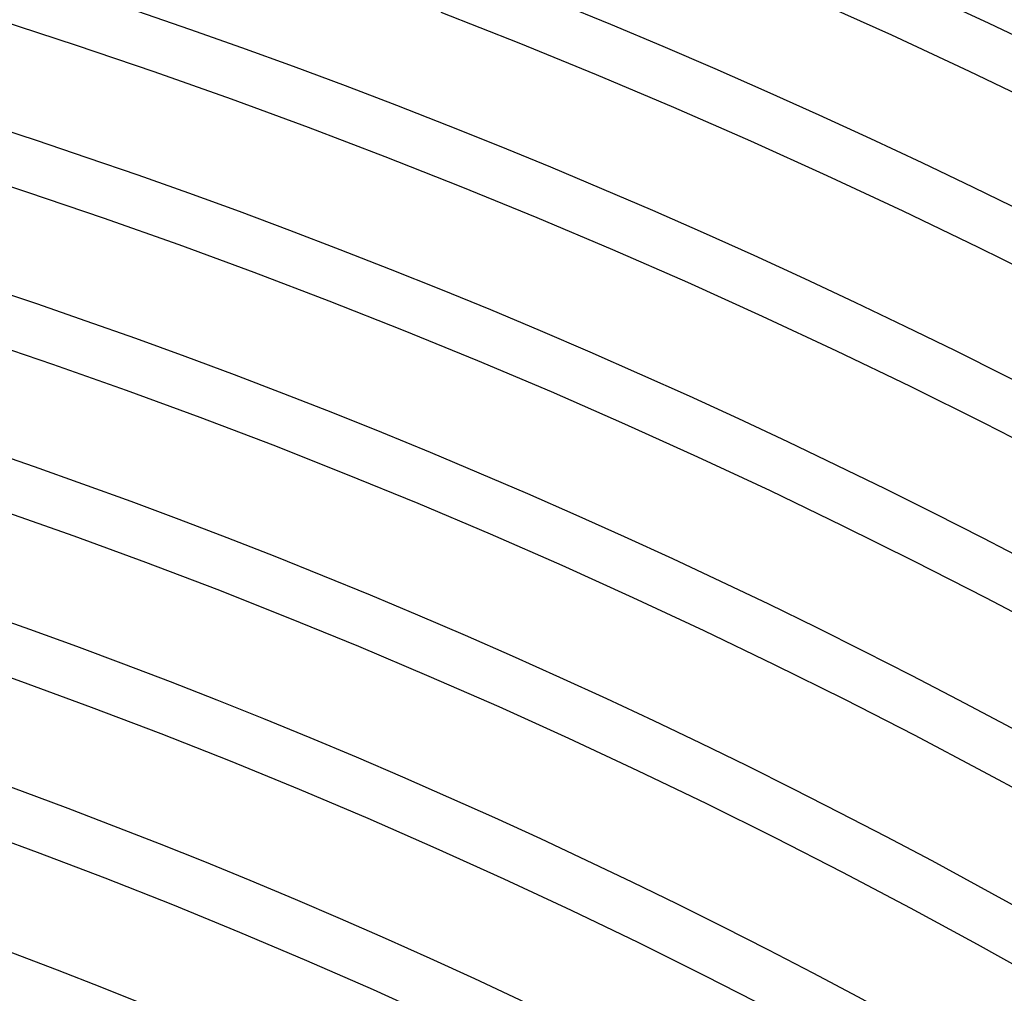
# Model space of a CAD drawing. Header units: millimetres. Extents: x -345 to 345, y -305 to 305.
# Tile 72 of 87: x 81 to 119, y 212 to 250. Entities that reach past the tile are written whole.
import ezdxf

# ---------------------------------------------------------------- set-up
doc = ezdxf.new("R2010")
doc.units = ezdxf.units.MM
doc.layers.add('THICK', color=7, linetype='Continuous')

msp = doc.modelspace()

# ---------------------------------------------------------------- linework, layer by layer
at = {"layer": 'THICK'}
for p, q in [((111.345, 250.356), (114.373, 248.988)), ((96.902, 249.868), (99.926, 248.674)), ((79.753, 249.567), (82.774, 248.581)), ((114.373, 248.988), (117.385, 247.582)), ((82.774, 248.581), (85.783, 247.559)), ((99.926, 248.674), (102.934, 247.444)), ((85.783, 247.559), (88.779, 246.5)), ((102.934, 247.444), (105.928, 246.177)), ((117.385, 247.582), (120.379, 246.14)), ((88.779, 246.5), (91.763, 245.405)), ((105.928, 246.177), (108.906, 244.874)), ((91.763, 245.405), (94.732, 244.274)), ((108.906, 244.874), (111.869, 243.535)), ((94.732, 244.274), (97.688, 243.107)), ((77.926, 243.851), (80.878, 242.888)), ((111.869, 243.535), (114.814, 242.16)), ((80.878, 242.888), (83.818, 241.889)), ((97.688, 243.107), (100.63, 241.904)), ((114.814, 242.16), (117.743, 240.75)), ((83.818, 241.889), (86.746, 240.855)), ((100.63, 241.904), (103.557, 240.666)), ((86.746, 240.855), (89.661, 239.785)), ((103.557, 240.666), (106.468, 239.392)), ((117.743, 240.75), (120.655, 239.304)), ((89.661, 239.785), (92.563, 238.68)), ((106.468, 239.392), (109.364, 238.083)), ((92.563, 238.68), (95.451, 237.54)), ((109.364, 238.083), (112.244, 236.739)), ((95.451, 237.54), (98.325, 236.364)), ((78.983, 237.196), (81.854, 236.22)), ((112.244, 236.739), (115.107, 235.36)), ((98.325, 236.364), (101.185, 235.154)), ((81.854, 236.22), (84.713, 235.21)), ((84.713, 235.21), (87.56, 234.165)), ((101.185, 235.154), (104.03, 233.91)), ((115.107, 235.36), (117.953, 233.947)), ((87.56, 234.165), (90.394, 233.086)), ((104.03, 233.91), (106.86, 232.631)), ((117.953, 233.947), (120.782, 232.499)), ((90.394, 233.086), (93.214, 231.972)), ((106.86, 232.631), (109.673, 231.317)), ((93.214, 231.972), (96.021, 230.825)), ((109.673, 231.317), (112.471, 229.97)), ((79.889, 230.551), (82.68, 229.565)), ((96.021, 230.825), (98.814, 229.643)), ((112.471, 229.97), (115.252, 228.589)), ((82.68, 229.565), (85.458, 228.545)), ((98.814, 229.643), (101.592, 228.427)), ((85.458, 228.545), (88.224, 227.492)), ((101.592, 228.427), (104.355, 227.178)), ((115.252, 228.589), (118.016, 227.174)), ((88.224, 227.492), (90.977, 226.405)), ((104.355, 227.178), (107.103, 225.896)), ((118.016, 227.174), (120.763, 225.726)), ((90.977, 226.405), (93.716, 225.285)), ((107.103, 225.896), (109.835, 224.58)), ((93.716, 225.285), (96.442, 224.131)), ((77.925, 224.882), (80.647, 223.92)), ((109.835, 224.58), (112.551, 223.231)), ((96.442, 224.131), (99.154, 222.945)), ((80.647, 223.92), (83.357, 222.925)), ((83.357, 222.925), (86.055, 221.898)), ((99.154, 222.945), (101.851, 221.726)), ((112.551, 223.231), (115.25, 221.85)), ((86.055, 221.898), (88.74, 220.838)), ((115.25, 221.85), (117.933, 220.436)), ((101.851, 221.726), (104.532, 220.474)), ((88.74, 220.838), (91.412, 219.745)), ((104.532, 220.474), (107.199, 219.19)), ((117.933, 220.436), (120.598, 218.989)), ((91.412, 219.745), (94.071, 218.62)), ((107.199, 219.19), (109.85, 217.874)), ((94.071, 218.62), (96.715, 217.463)), ((78.614, 218.275), (81.255, 217.305)), ((109.85, 217.874), (112.484, 216.525)), ((81.255, 217.305), (83.885, 216.304)), ((96.715, 217.463), (99.346, 216.274)), ((112.484, 216.525), (115.102, 215.145)), ((83.885, 216.304), (86.503, 215.27)), ((99.346, 216.274), (101.962, 215.053)), ((86.503, 215.27), (89.107, 214.205)), ((101.962, 215.053), (104.563, 213.8)), ((115.102, 215.145), (117.703, 213.733)), ((89.107, 214.205), (91.699, 213.109)), ((104.563, 213.8), (107.148, 212.516)), ((117.703, 213.733), (120.287, 212.29)), ((91.699, 213.109), (94.277, 211.981)), ((107.148, 212.516), (109.718, 211.201)), ((94.277, 211.981), (96.841, 210.822))]:
    msp.add_line(p, q, dxfattribs=at)
for radius, start, end in [(282, 60.40637, 119.59365), (276, 60.41519, 119.58483), (270, 60.42442, 119.5756), (264, 60.43404, 119.56592), (258, 60.44418, 119.55584), (252, 60.45473, 119.54529), (246, 60.46584, 119.53418), (240, 60.47747, 119.52255), (234, 60.48973, 119.51029), (228, 60.50262, 119.4974), (222, 60.5162, 119.48382), (216, 60.53053, 119.46949)]:
    msp.add_arc((0, 0), radius, start, end, dxfattribs=at)

doc.saveas('drawing.dxf')
